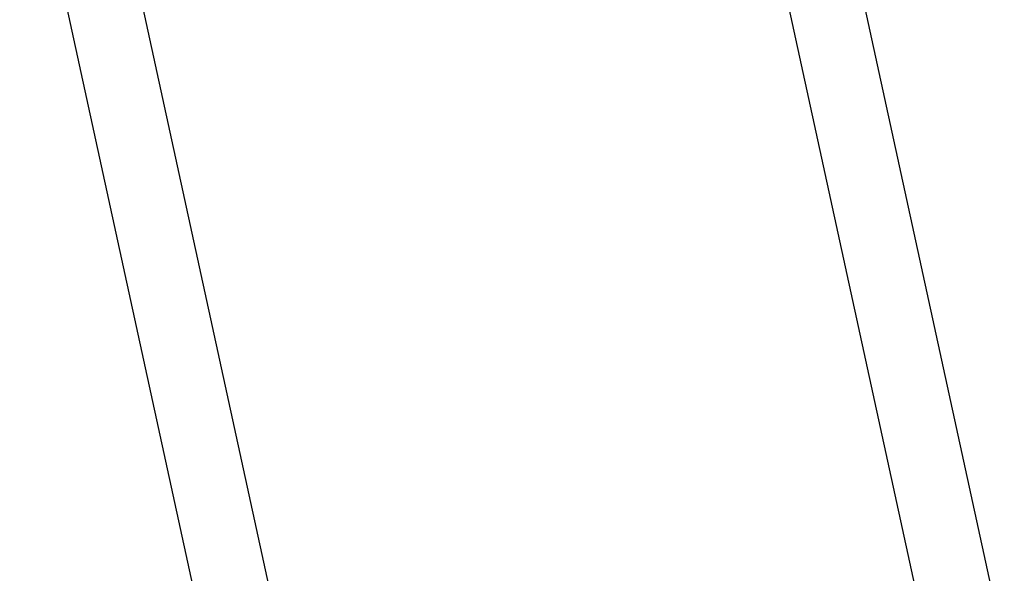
# Model space of a CAD drawing. Header units: millimetres. Extents: x -491 to 2059, y -393 to 795.
# Tile 206 of 256: x 187.64 to 200.28, y -77.4 to -70.3. Entities that reach past the tile are written whole.
import ezdxf

# ---------------------------------------------------------------- set-up
doc = ezdxf.new("R2010")
doc.units = ezdxf.units.MM
doc.header["$LTSCALE"] = 462.55
doc.layers.get('0').update_dxf_attribs({"linetype": 'CONTINUOUS'})
for name, color, linetype in [('A2300201_ABL464', 7, 'CONTINUOUS'), ('A2300201_ABL472', 7, 'CONTINUOUS'), ('M2300301_PBL520', 7, 'CONTINUOUS'), ('M2300301_PBL531', 7, 'CONTINUOUS'), ('오른쪽_17_VBL454', 7, 'CONTINUOUS')]:
    doc.layers.add(name, color=color, linetype=linetype)

# ---------------------------------------------------------------- blocks, each defined once
blk = doc.blocks.new('M2300301_PBL520', base_point=(6825.3, 3093.41))
at = {"layer": 'M2300301_PBL520', "color": 7}
for p, q in [((6864.67, 2930.01), (6792.91, 3258.88)), ((6855.36, 2927.98), (6784.71, 3251.72))]:
    blk.add_line(p, q, dxfattribs=at)
blk = doc.blocks.new('A2300201_ABL464', base_point=(6831.36, 3095.72))
at = {"layer": 'M2300301_PBL520'}
blk.add_blockref('M2300301_PBL520', (6825.3, 3093.41), dxfattribs=at)
blk = doc.blocks.new('M2300301_PBL531', base_point=(6916.93, 3092.98))
at = {"layer": 'M2300301_PBL531', "color": 7}
for p, q in [((6957.34, 2930.01), (6885.57, 3258.88)), ((6948.03, 2927.98), (6876.34, 3256.48))]:
    blk.add_line(p, q, dxfattribs=at)
blk = doc.blocks.new('A2300201_ABL472', base_point=(6913.76, 3094.19))
at = {"layer": 'M2300301_PBL531'}
blk.add_blockref('M2300301_PBL531', (6916.93, 3092.98), dxfattribs=at)
blk = doc.blocks.new('오른쪽_17_VBL454', base_point=(6940.45, 3003.21))
at = {"layer": 'A2300201_ABL464'}
blk.add_blockref('A2300201_ABL464', (6831.36, 3095.72), dxfattribs=at)
at = {"layer": 'A2300201_ABL472'}
blk.add_blockref('A2300201_ABL472', (6913.76, 3094.19), dxfattribs=at)
blk = doc.blocks.new('W1')
at = {"layer": '오른쪽_17_VBL454'}
blk.add_blockref('오른쪽_17_VBL454', (6940.4488, 3003.2116), dxfattribs=at)

msp = doc.modelspace()

# ---------------------------------------------------------------- block references
at = {"xscale": 0.1, "yscale": 0.1, "zscale": 0.1}
msp.add_blockref('W1', (-490.832, -392.534), dxfattribs=at)

doc.saveas('drawing.dxf')
